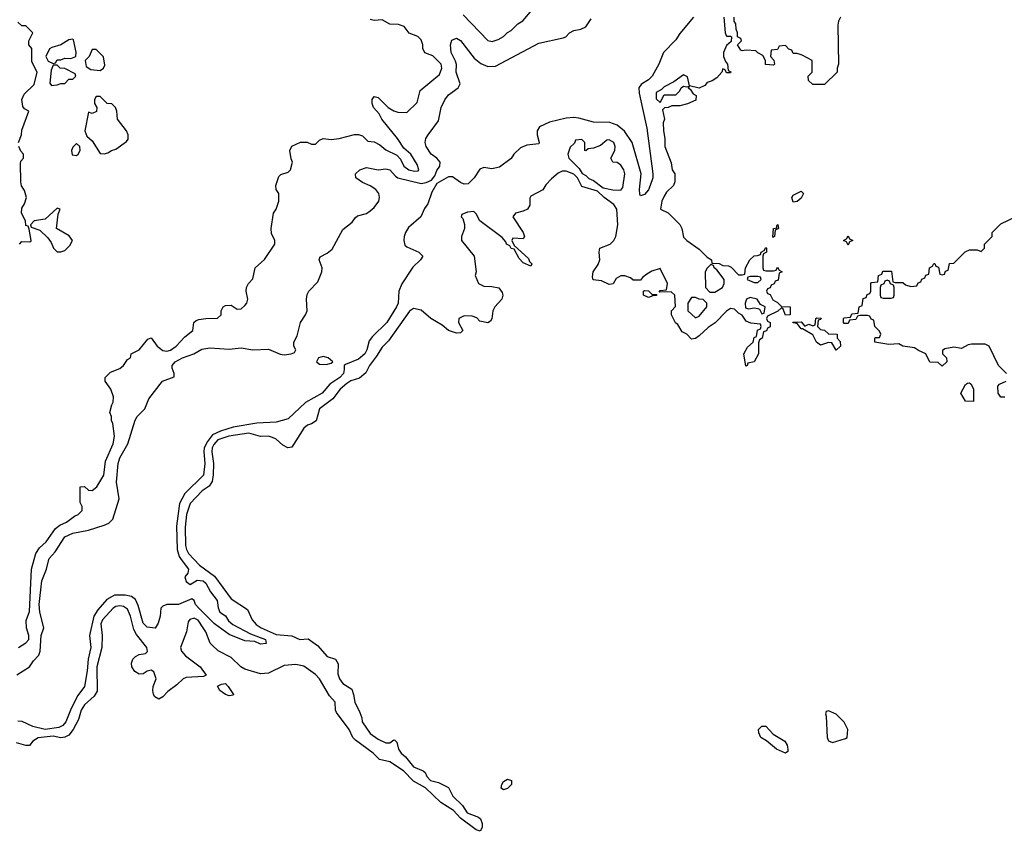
# Model space of a CAD drawing. Header units: inches. Extents: x 2789275 to 2951659, y 860290 to 1033804.
# Tile 148 of 256: x 2826819 to 2831848, y 1018610 to 1022758. Entities that reach past the tile are written whole.
import ezdxf

# ---------------------------------------------------------------- set-up
doc = ezdxf.new("R2010")
doc.units = ezdxf.units.IN
doc.header["$MEASUREMENT"] = 0
for name, color, linetype in [('C8021', 7, 'Continuous'), ('C8022', 7, 'Continuous'), ('C8031', 7, 'Continuous'), ('C8032', 7, 'Continuous')]:
    doc.layers.add(name, color=color, linetype=linetype)

msp = doc.modelspace()

# ---------------------------------------------------------------- linework, layer by layer
at = {"layer": 'C8021', "color": 2}
for points, elevation in [([(2827709.6, 1020000), (2827737.1, 1019970), (2827814.8, 1019914.8), (2827898.7, 1019798.7), (2827983, 1019743), (2828006, 1019690), (2828027.6, 1019667.6), (2828053.4, 1019650), (2828130, 1019616.5), (2828208.7, 1019608.7), (2828250, 1019591), (2828293, 1019593), (2828339.5, 1019559.5), (2828390, 1019504), (2828432, 1019490), (2828446, 1019466), (2828444.9, 1019415.1), (2828453.4, 1019390), (2828470, 1019365.5), (2828515.9, 1019335.9), (2828524.9, 1019310), (2828530.6, 1019270), (2828557.2, 1019217.2), (2828566.4, 1019190), (2828567.7, 1019170), (2828610, 1019110.4), (2828650, 1019080.3), (2828690, 1019063), (2828710, 1019062.8), (2828730, 1019078), (2828735.3, 1019075.3), (2828745.4, 1019065.4), (2828754.8, 1019030), (2828766.8, 1019010), (2828790.5, 1018990.5), (2828830, 1018938.8), (2828879.9, 1018919.9), (2828890.6, 1018910.6), (2828898.8, 1018890), (2828918, 1018870), (2828958.8, 1018858.8), (2829010, 1018834), (2829031.3, 1018790), (2829081.6, 1018741.6), (2829105.1, 1018705.1), (2829162.8, 1018682.8), (2829173.4, 1018673.4), (2829181.3, 1018650), (2829181.6, 1018630), (2829171.3, 1018610), (2829150, 1018616.9), (2829070, 1018677.6), (2829035.6, 1018715.6), (2828970, 1018757.6), (2828891.5, 1018831.5), (2828830, 1018866), (2828779.2, 1018919.2), (2828710, 1018964.5), (2828657.2, 1018977.2), (2828624, 1019010), (2828535.1, 1019075.1), (2828521.2, 1019090), (2828502, 1019130), (2828436.6, 1019216.6), (2828432, 1019230), (2828431.3, 1019270), (2828402.3, 1019302.2), (2828350, 1019389.4), (2828330, 1019411.3), (2828270, 1019453.2), (2828230, 1019462), (2828170, 1019458), (2828090, 1019418), (2828050, 1019415.3), (2827970, 1019439), (2827948.7, 1019450), (2827898.9, 1019498.9), (2827832.3, 1019532.3), (2827801.5, 1019561.5), (2827792.3, 1019572.3), (2827770, 1019628.7), (2827756.2, 1019650), (2827730, 1019689), (2827710, 1019699.3), (2827687.5, 1019692.5), (2827679.8, 1019680.2), (2827670.8, 1019630), (2827641, 1019550), (2827646, 1019530), (2827666, 1019506), (2827741, 1019450), (2827771.6, 1019408.4), (2827758, 1019402), (2827670, 1019395.3), (2827654, 1019390), (2827622, 1019358), (2827575.3, 1019324.7), (2827550, 1019298), (2827530, 1019286), (2827510, 1019298), (2827502, 1019310), (2827499, 1019330), (2827501.2, 1019350), (2827516, 1019390), (2827505.2, 1019425.2), (2827490, 1019433.2), (2827470, 1019429.2), (2827450, 1019415.1), (2827430, 1019414), (2827407.1, 1019427.1), (2827391.8, 1019450), (2827389.6, 1019470), (2827397, 1019490), (2827410, 1019503), (2827430, 1019513), (2827462, 1019518), (2827471.8, 1019528.2), (2827469.4, 1019550), (2827416.4, 1019616.4), (2827402.3, 1019642.2), (2827385.6, 1019710), (2827370, 1019746), (2827350, 1019758.4), (2827330, 1019762), (2827310, 1019759.5), (2827297.3, 1019750), (2827241.6, 1019690), (2827234.4, 1019670), (2827240.4, 1019610), (2827238.7, 1019550), (2827213.4, 1019450), (2827214.4, 1019325.6), (2827199.9, 1019300.1), (2827150, 1019256), (2827133, 1019230), (2827119.2, 1019180.8), (2827093, 1019130), (2827070, 1019102), (2827050, 1019091.3), (2827030, 1019087.3), (2826990, 1019096), (2826913, 1019087), (2826886, 1019070), (2826870, 1019049), (2826850, 1019049.3), (2826802.9, 1019062.9)], 6), ([(2826804.5, 1019410), (2826869.7, 1019450.3), (2826890, 1019481), (2826917.2, 1019510), (2826924.5, 1019530), (2826928.2, 1019610), (2826942, 1019650), (2826921.7, 1019730), (2826919.2, 1019770), (2826933, 1019890), (2826956.2, 1019950), (2826968.8, 1020000)], 2), ([(2827644.8, 1020000), (2827682, 1019950), (2827678, 1019930), (2827662.8, 1019910), (2827670, 1019886), (2827690, 1019871), (2827726.3, 1019893.7), (2827756, 1019890), (2827770, 1019878.8), (2827794.2, 1019834.2), (2827827.7, 1019790), (2827832.7, 1019752.7), (2827841, 1019730), (2827870, 1019710.6), (2827886.4, 1019686.4), (2827907.4, 1019667.4), (2827998.7, 1019618.7), (2828074, 1019590), (2828078, 1019570), (2828050, 1019567.3), (2828019.5, 1019579.5), (2827970, 1019584.2), (2827890, 1019616.2), (2827814.5, 1019670), (2827734.7, 1019750), (2827716.9, 1019770), (2827710, 1019789), (2827698, 1019798), (2827630, 1019769.6), (2827570, 1019769.3), (2827550, 1019761.2), (2827540.7, 1019750), (2827536.3, 1019710), (2827526.4, 1019673.6), (2827512, 1019648), (2827470, 1019653.2), (2827450, 1019673.2), (2827424.8, 1019764.7), (2827410, 1019795.1), (2827389.7, 1019809.7), (2827357.7, 1019817.7), (2827303.7, 1019816.3), (2827264.4, 1019795.6), (2827218.4, 1019741.6), (2827197.7, 1019710), (2827176, 1019610), (2827182.6, 1019550), (2827168.5, 1019490), (2827164.2, 1019430), (2827150.3, 1019350), (2827115.8, 1019304.2), (2827082.2, 1019237.8), (2827054.9, 1019170), (2827040.5, 1019150), (2827019.4, 1019140.6), (2826950, 1019131.2), (2826886.1, 1019146.1), (2826831.3, 1019171.3), (2826810, 1019173.3)], 2), ([(2826813.2, 1019550), (2826850, 1019574), (2826866, 1019590), (2826866.6, 1019610), (2826854, 1019650), (2826852.3, 1019687.7), (2826870, 1019734), (2826879.3, 1019950), (2826893.5, 1020000)], 6)]:
    msp.add_lwpolyline(points, dxfattribs=dict(at, elevation=elevation))
at = {"layer": 'C8021', "color": 2, "elevation": 6}
for points in [[(2827890, 1019302), (2827870, 1019309.2), (2827842, 1019330), (2827828.9, 1019351.1), (2827850, 1019362), (2827870, 1019364.7), (2827884.7, 1019350), (2827911.3, 1019310), (2827910, 1019306)], [(2829290, 1018822), (2829278, 1018830), (2829281.2, 1018850), (2829290, 1018864.7), (2829310, 1018876), (2829330.8, 1018870), (2829330.4, 1018849.6), (2829310, 1018829)]]:
    msp.add_lwpolyline(points, close=True, dxfattribs=at)
at = {"layer": 'C8022', "color": 2}
for points, elevation in [([(2829083.6, 1022783.6), (2829210, 1022652), (2829232.9, 1022647.1), (2829263.1, 1022656.9), (2829290, 1022672), (2829310, 1022692), (2829330, 1022702), (2829363.1, 1022736.9), (2829388.4, 1022751.6), (2829438, 1022810)], 6), ([(2826814, 1022130), (2826828.7, 1022170), (2826830, 1022194), (2826866, 1022290), (2826843.1, 1022303.1), (2826834.6, 1022314.6), (2826829.5, 1022350.5), (2826842.5, 1022377.5), (2826894, 1022426), (2826908, 1022490), (2826882, 1022542), (2826882, 1022610), (2826866, 1022630), (2826866, 1022650), (2826886, 1022690), (2826850, 1022726), (2826830, 1022726), (2826810, 1022746)], 10), ([(2826893.5, 1020000), (2826902, 1020030), (2826921, 1020059), (2826955.1, 1020090), (2827002.5, 1020157.5), (2827024.8, 1020175.2), (2827059, 1020190), (2827099, 1020221), (2827118, 1020230), (2827138, 1020250), (2827138, 1020270), (2827128, 1020290), (2827128, 1020370), (2827150, 1020372), (2827170, 1020354), (2827190, 1020352), (2827214, 1020370), (2827249.1, 1020430.9), (2827258.4, 1020501.6), (2827296, 1020590), (2827304, 1020630), (2827294.6, 1020694.6), (2827288, 1020710), (2827288, 1020730), (2827279, 1020750), (2827289.2, 1020790), (2827297.2, 1020802.8), (2827299, 1020830), (2827284, 1020870), (2827255.3, 1020910), (2827255.3, 1020930), (2827283.2, 1020956.8), (2827330, 1020976), (2827348.7, 1020990), (2827370, 1021022), (2827386, 1021030), (2827388, 1021050), (2827430, 1021071.3), (2827474.6, 1021125.4), (2827490, 1021132), (2827522, 1021090), (2827550, 1021068), (2827570, 1021063.8), (2827590, 1021068.4), (2827618, 1021090), (2827662.4, 1021137.6), (2827704, 1021170), (2827708.7, 1021210), (2827720.2, 1021219.8), (2827734, 1021226), (2827770, 1021230.8), (2827830, 1021232), (2827848, 1021250), (2827848, 1021270), (2827858, 1021290), (2827870, 1021298), (2827899.6, 1021299.6), (2827930, 1021278), (2827950, 1021281), (2827970, 1021298), (2827979, 1021310), (2827984, 1021330), (2827975.3, 1021370), (2827978, 1021390), (2827988, 1021410), (2828010, 1021434), (2828022, 1021490), (2828070, 1021532), (2828122, 1021610), (2828122, 1021630), (2828106, 1021666), (2828104, 1021690), (2828115.3, 1021770), (2828128.7, 1021790), (2828142, 1021830), (2828142, 1021870), (2828128.7, 1021890), (2828128, 1021910), (2828142.7, 1021957.3), (2828153.6, 1021966.4), (2828190, 1021978), (2828202, 1021990), (2828213.2, 1022030), (2828206, 1022046), (2828199, 1022090), (2828208.9, 1022111.1), (2828252.7, 1022132.7), (2828287.3, 1022132.7), (2828310, 1022122), (2828330, 1022122), (2828350, 1022142), (2828370, 1022151.3), (2828410, 1022146), (2828451.6, 1022151.6), (2828530, 1022171), (2828550, 1022170.8), (2828570, 1022164.7), (2828596.9, 1022136.9), (2828630, 1022133.4), (2828658.3, 1022118.3), (2828690, 1022093.4), (2828746, 1022066), (2828764.4, 1022044.4), (2828782, 1022010), (2828806, 1021990), (2828835.5, 1021984.5), (2828854.6, 1021985.4), (2828858, 1021990), (2828850, 1022018), (2828817.2, 1022070), (2828781.2, 1022101.2), (2828749.3, 1022150), (2828669.3, 1022250), (2828656, 1022276), (2828626, 1022310), (2828619, 1022330), (2828619, 1022350), (2828630, 1022364.7), (2828650, 1022361), (2828702, 1022310), (2828730, 1022292), (2828750, 1022286), (2828796.4, 1022283.6), (2828850, 1022334), (2828864, 1022396), (2828962.7, 1022477.3), (2828975.1, 1022510), (2828971.8, 1022530), (2828930, 1022574), (2828888.9, 1022588.9), (2828878, 1022610), (2828879, 1022630), (2828870, 1022655.3), (2828852.1, 1022672.1), (2828809.2, 1022689.2), (2828782.7, 1022722.7), (2828753.2, 1022733.2), (2828710, 1022735.3), (2828670, 1022758), (2828630, 1022754), (2828610, 1022759)], 6), ([(2826968.8, 1020000), (2826970, 1020004.7), (2827001.3, 1020038.7), (2827050, 1020114.4), (2827090, 1020133.4), (2827171.3, 1020148.7), (2827250, 1020174.3), (2827274.7, 1020185.3), (2827294.9, 1020205.1), (2827326.6, 1020310), (2827314.3, 1020394.3), (2827322, 1020490), (2827330, 1020518.8), (2827371.2, 1020590), (2827408.6, 1020711.4), (2827419.6, 1020730), (2827457.6, 1020770), (2827479.3, 1020820.7), (2827549.3, 1020910.7), (2827608, 1020932), (2827608.7, 1020950), (2827597.2, 1020977.2), (2827598, 1020990), (2827612.7, 1021010), (2827650, 1021030.4), (2827708.7, 1021050), (2827750, 1021074.8), (2827790, 1021080.7), (2827890, 1021073.4), (2827950, 1021080.5), (2828010, 1021070.6), (2828090, 1021074), (2828150, 1021048.2), (2828170, 1021046), (2828206, 1021050), (2828223.1, 1021056.9), (2828229, 1021070), (2828219.3, 1021090), (2828219.3, 1021110), (2828237, 1021143), (2828253.2, 1021210), (2828279.3, 1021250), (2828287, 1021270), (2828283.6, 1021330), (2828287.2, 1021352.8), (2828296, 1021370), (2828341.7, 1021418.3), (2828362, 1021470), (2828363.7, 1021490), (2828349.4, 1021530), (2828353.2, 1021546.8), (2828390, 1021564.9), (2828414.5, 1021585.5), (2828470, 1021686), (2828517.5, 1021722.5), (2828533.6, 1021746.4), (2828545.2, 1021754.8), (2828590, 1021767.3), (2828610, 1021780.7), (2828630, 1021798.8), (2828652.7, 1021830), (2828657.2, 1021850), (2828654, 1021870), (2828639, 1021890), (2828610, 1021909), (2828570, 1021925.2), (2828535.3, 1021950), (2828534, 1021970), (2828557.2, 1021990), (2828590, 1022002), (2828650, 1021990.8), (2828690, 1021995.5), (2828710, 1021990.5), (2828738, 1021958), (2828750.3, 1021950.3), (2828870, 1021921.6), (2828894.9, 1021925.1), (2828922.8, 1021937.2), (2828939.8, 1021960.2), (2828950, 1021987.3), (2828964.7, 1022010), (2828966, 1022030), (2828950, 1022049.6), (2828921.6, 1022070), (2828895.1, 1022110), (2828889.6, 1022130), (2828893.6, 1022150), (2828905.6, 1022170), (2828958.9, 1022241.1), (2828971.3, 1022310), (2828990, 1022347.7), (2829010, 1022374.4), (2829058, 1022410), (2829069.5, 1022430), (2829048.3, 1022490), (2829049.6, 1022529.6), (2829045.6, 1022545.6), (2829022.4, 1022590), (2829019.5, 1022630), (2829027.2, 1022652.8), (2829050, 1022662.8), (2829070, 1022650.8), (2829140.9, 1022560.9), (2829174.4, 1022534.4), (2829210, 1022519.1), (2829250, 1022520.7), (2829470, 1022637.3), (2829594.6, 1022665.4), (2829608.9, 1022671.1), (2829628, 1022690), (2829650, 1022702), (2829686, 1022710), (2829710, 1022722), (2829738, 1022762)], 2), ([(2830000, 1022431.8), (2829992.6, 1022427.4), (2829982, 1022410), (2829982.3, 1022382.3), (2830000, 1022303.7)], 2), ([(2830000, 1021861), (2829990, 1021858), (2829986.6, 1021866.6), (2829984.5, 1021890), (2829993.2, 1021970), (2829946.6, 1022130), (2829908.6, 1022188.6), (2829870, 1022218.4), (2829833, 1022233), (2829750, 1022234), (2829675.2, 1022255.2), (2829650, 1022258), (2829610, 1022255.1), (2829525.9, 1022234.1), (2829474.8, 1022210), (2829462, 1022190), (2829462, 1022170), (2829473, 1022130), (2829470, 1022124), (2829410, 1022116.2), (2829377, 1022103), (2829342.8, 1022070), (2829330, 1022049), (2829270, 1022004), (2829230, 1021996), (2829190, 1022002.7), (2829170, 1021993.2), (2829140.7, 1021950), (2829110, 1021919.3), (2829090, 1021917.6), (2829070, 1021926), (2829030, 1021955.6), (2829010, 1021954), (2828950, 1021920.7), (2828923.5, 1021876.5), (2828903.4, 1021816.6), (2828886.3, 1021793.7), (2828868.4, 1021750), (2828804.8, 1021695.2), (2828789.2, 1021670.8), (2828783.7, 1021650), (2828780.5, 1021630), (2828785.5, 1021605.5), (2828796.3, 1021596.3), (2828858, 1021570), (2828878, 1021550), (2828866, 1021530), (2828826.4, 1021493.6), (2828771.7, 1021408.3), (2828755.8, 1021370), (2828751.5, 1021310), (2828744.2, 1021290), (2828693.7, 1021210), (2828620.9, 1021139.1), (2828603.9, 1021116.1), (2828592.9, 1021070), (2828581.3, 1021050), (2828550, 1021022.4), (2828483.4, 1020996.6), (2828476, 1020990), (2828477.3, 1020970), (2828472.4, 1020950), (2828454.4, 1020930), (2828404.1, 1020895.9), (2828364.9, 1020850), (2828278.8, 1020801.2), (2828190, 1020718), (2828130, 1020700.7), (2828030, 1020695.4), (2827910, 1020675.6), (2827845, 1020655), (2827804.4, 1020635.6), (2827777.7, 1020602.3), (2827761.3, 1020570), (2827759.2, 1020550), (2827765.5, 1020490), (2827757.3, 1020430), (2827663.2, 1020336.8), (2827634.7, 1020285.3), (2827620.8, 1020170), (2827623.1, 1020050), (2827634.2, 1020014.2), (2827644.8, 1020000)], 2), ([(2826819, 1021610), (2826830, 1021624.7), (2826870, 1021622), (2826876.4, 1021623.6), (2826878, 1021630), (2826867.3, 1021687.3), (2826862, 1021702), (2826850, 1021706), (2826848.7, 1021730), (2826829.2, 1021770), (2826830, 1021794), (2826843.1, 1021816.9), (2826854, 1021850), (2826844.7, 1021884.7), (2826829.4, 1021909.4), (2826825.2, 1021930), (2826823.1, 1022023.1), (2826825.6, 1022034.4), (2826838, 1022050), (2826838, 1022070), (2826825.6, 1022085.6), (2826815.3, 1022110)], 10), ([(2830000, 1021440.7), (2829999.6, 1021440.4), (2829990, 1021426), (2829952.7, 1021427.3), (2829939, 1021439), (2829910, 1021448.7), (2829890, 1021449), (2829864.9, 1021435.1), (2829850, 1021408), (2829830, 1021404), (2829790, 1021424), (2829749, 1021429), (2829744, 1021444), (2829749, 1021469), (2829774, 1021506), (2829782, 1021530), (2829778, 1021570), (2829782, 1021590), (2829835.3, 1021610), (2829854, 1021630), (2829864, 1021650), (2829874, 1021710), (2829869.2, 1021790), (2829854, 1021814), (2829804, 1021850), (2829770, 1021882), (2829690, 1021906), (2829668, 1021950), (2829648.9, 1021968.9), (2829610, 1021984), (2829590, 1021984), (2829570, 1021974), (2829535.3, 1021944.7), (2829506.4, 1021913.6), (2829491.1, 1021888.9), (2829430, 1021855.3), (2829425.4, 1021845.4), (2829424.7, 1021810), (2829412, 1021790), (2829390, 1021779), (2829351.1, 1021768.9), (2829338, 1021750), (2829391, 1021670), (2829398, 1021650), (2829390, 1021638), (2829338, 1021642), (2829332, 1021630), (2829344.7, 1021604.7), (2829417.1, 1021537.1), (2829422.5, 1021522.5), (2829434.8, 1021510), (2829430, 1021498), (2829390, 1021516), (2829370, 1021537.2), (2829344.7, 1021584.7), (2829330, 1021589.3), (2829322, 1021602), (2829306, 1021610), (2829302, 1021622), (2829284.1, 1021644.1), (2829168.7, 1021730), (2829150, 1021766), (2829138, 1021778), (2829106.4, 1021773.6), (2829078, 1021762), (2829074, 1021750), (2829082, 1021742), (2829091.1, 1021711.1), (2829091.3, 1021690), (2829076, 1021650), (2829076, 1021630), (2829141, 1021550), (2829151.3, 1021470), (2829144.7, 1021450), (2829162, 1021410), (2829190, 1021396), (2829230, 1021394.8), (2829266.8, 1021386.8), (2829283.5, 1021363.5), (2829286.8, 1021350), (2829281, 1021330), (2829246, 1021290), (2829236, 1021270), (2829230.9, 1021229.1), (2829223.6, 1021216.4), (2829210, 1021208), (2829170, 1021218), (2829153.6, 1021233.6), (2829130, 1021242), (2829090, 1021244), (2829062, 1021230), (2829061, 1021210), (2829082, 1021170), (2829070, 1021158), (2829050, 1021155.3), (2829010, 1021169), (2828977, 1021197), (2828919, 1021230), (2828870, 1021272.7), (2828830, 1021281.2), (2828810, 1021269), (2828703, 1021117), (2828670, 1021084), (2828642.3, 1021037.7), (2828606, 1020990), (2828586.7, 1020953.3), (2828554.2, 1020925.8), (2828510, 1020912.6), (2828490, 1020898.7), (2828456.3, 1020870), (2828419, 1020821), (2828350.5, 1020770), (2828333, 1020707), (2828310, 1020691.8), (2828290, 1020685.6), (2828270.5, 1020670), (2828210, 1020573.2), (2828189.5, 1020569.5), (2828163.6, 1020583.6), (2828130, 1020614.5), (2828110, 1020622.7), (2828090, 1020629), (2828050, 1020628), (2827990, 1020644.5), (2827886.8, 1020630), (2827830.7, 1020610), (2827810, 1020586.6), (2827802.7, 1020570), (2827800.9, 1020550), (2827809.1, 1020490), (2827807.5, 1020432.5), (2827801.6, 1020398.4), (2827786.2, 1020373.8), (2827751, 1020350), (2827690, 1020285.2), (2827670.5, 1020230), (2827663.8, 1020163.8), (2827666.9, 1020070), (2827670.4, 1020050), (2827682, 1020030), (2827709.6, 1020000)], 6)]:
    msp.add_lwpolyline(points, dxfattribs=dict(at, elevation=elevation))
for points, elevation in [([(2827090, 1022658), (2827070, 1022655.3), (2827030, 1022628.7), (2826983.6, 1022616.4), (2826971.6, 1022608.4), (2826952, 1022570), (2826965.4, 1022545.4), (2826990, 1022534), (2827002, 1022538), (2827010, 1022552), (2827030, 1022552), (2827050, 1022562), (2827080.4, 1022559.6), (2827106, 1022570), (2827108, 1022592), (2827094.6, 1022654.6)], 10), ([(2827210, 1022606), (2827190, 1022606), (2827174, 1022570), (2827154, 1022550), (2827158, 1022518), (2827182.8, 1022502.8), (2827230, 1022498), (2827248, 1022510), (2827254.6, 1022525.4), (2827248, 1022568)], 10), ([(2827010, 1022526), (2826990, 1022526), (2826979.6, 1022500.4), (2826972.7, 1022432.7), (2826982, 1022422), (2827010, 1022424.7), (2827030, 1022432), (2827050, 1022432), (2827070, 1022454), (2827090, 1022454), (2827106, 1022470), (2827102, 1022482), (2827050, 1022508), (2827026, 1022510)], 10), ([(2827230, 1022366), (2827210, 1022366), (2827202, 1022350), (2827202, 1022330), (2827214, 1022310), (2827211.6, 1022288.4), (2827190, 1022278), (2827170, 1022286), (2827151.3, 1022190), (2827162, 1022162), (2827190, 1022138), (2827230, 1022074), (2827250, 1022072), (2827270, 1022078), (2827288, 1022090), (2827310, 1022096), (2827364.7, 1022135.3), (2827372.7, 1022147.3), (2827373.2, 1022170), (2827364, 1022190), (2827318, 1022250), (2827315.3, 1022290), (2827308, 1022310), (2827290, 1022328), (2827266, 1022330)], 10), ([(2829690, 1022146), (2829658, 1022142), (2829652.7, 1022127.3), (2829630, 1022106), (2829618, 1022070), (2829624.7, 1022050), (2829676.9, 1021996.9), (2829691.6, 1021971.6), (2829710, 1021962), (2829726, 1021946), (2829750, 1021936), (2829798.8, 1021898.8), (2829848.5, 1021888.5), (2829890, 1021886.8), (2829899.3, 1021900.7), (2829909.3, 1021970), (2829905.2, 1021990), (2829890, 1022015.3), (2829870, 1022028.7), (2829849.1, 1022029.1), (2829838, 1022050), (2829859, 1022090), (2829861.2, 1022110), (2829853.2, 1022130), (2829830, 1022144), (2829818, 1022142), (2829785.4, 1022114.6), (2829750, 1022102), (2829722, 1022098), (2829710, 1022088), (2829706, 1022090), (2829706, 1022130)], 6), ([(2827110, 1022126), (2827090, 1022106), (2827084.7, 1022090), (2827087.1, 1022067.1), (2827110, 1022064.7), (2827118, 1022070), (2827128, 1022090), (2827126, 1022110)], 10), ([(2827010, 1021795.3), (2826950, 1021738), (2826894, 1021730), (2826874, 1021710), (2826878, 1021698), (2826922, 1021682), (2826963.6, 1021643.6), (2826979.8, 1021619.8), (2826992, 1021590), (2827010, 1021572), (2827030, 1021571.3), (2827050, 1021578), (2827075.5, 1021604.5), (2827088.7, 1021630), (2827072.5, 1021652.5), (2827008, 1021690), (2827016.4, 1021763.6), (2827026, 1021790)], 10), ([(2828370, 1021036.2), (2828346, 1021030), (2828334.8, 1021010), (2828350, 1020997.3), (2828384.7, 1020995.3), (2828410, 1021002), (2828418, 1021010), (2828394, 1021030)], 2)]:
    msp.add_lwpolyline(points, close=True, dxfattribs=dict(at, elevation=elevation))
at = {"layer": 'C8031', "color": 2}
for points, elevation in [([(2830950, 1019226), (2830938, 1019222), (2830934, 1019210), (2830938, 1019198), (2830942.8, 1019090), (2830950, 1019072), (2830970, 1019064.7), (2831036.4, 1019083.6), (2831046, 1019090), (2831048.7, 1019130), (2831030, 1019168), (2831010, 1019188.7), (2830990, 1019208)], 10), ([(2830730, 1019009), (2830685.2, 1019030), (2830632.7, 1019072.7), (2830604, 1019090), (2830593.6, 1019113.6), (2830593.2, 1019130), (2830601.2, 1019138.8), (2830610, 1019146.8), (2830630, 1019146.8), (2830667.1, 1019107.1), (2830726.8, 1019070), (2830738.8, 1019050), (2830742.8, 1019030), (2830742, 1019018)], 6)]:
    msp.add_lwpolyline(points, close=True, dxfattribs=dict(at, elevation=elevation))
at = {"layer": 'C8032', "color": 2}
for points, elevation in [([(2830416, 1022770), (2830422, 1022690), (2830430, 1022674), (2830450, 1022674), (2830454, 1022670), (2830452.7, 1022647.3), (2830430, 1022626), (2830414, 1022590), (2830414, 1022570), (2830423.6, 1022543.6), (2830434, 1022530), (2830438, 1022498), (2830451.6, 1022491.6), (2830450, 1022486), (2830430, 1022486), (2830422, 1022502), (2830410, 1022506), (2830406, 1022490), (2830379.9, 1022460.1), (2830355.3, 1022444.7), (2830330, 1022437.2), (2830318, 1022422), (2830290, 1022408), (2830240.4, 1022420.4), (2830230, 1022466), (2830210, 1022475.3), (2830159.8, 1022440.2), (2830110, 1022415.3), (2830098, 1022402), (2830070, 1022386), (2830070, 1022354), (2830090, 1022334), (2830110, 1022374), (2830170, 1022374), (2830190, 1022394), (2830198, 1022410), (2830210, 1022418), (2830226, 1022414), (2830238, 1022418), (2830234, 1022410), (2830243.6, 1022403.6), (2830259.6, 1022379.6), (2830274, 1022370), (2830272.7, 1022347.3), (2830230, 1022328), (2830190, 1022318), (2830150, 1022318), (2830131.6, 1022308.4), (2830112.7, 1022307.3), (2830102, 1022298), (2830112, 1022250), (2830106, 1022230), (2830107.3, 1022190), (2830114.8, 1022150), (2830114, 1022110), (2830146.4, 1022026.4), (2830152, 1021990), (2830164.7, 1021970), (2830164.7, 1021930), (2830158, 1021910), (2830123.4, 1021876.6), (2830110, 1021855.3), (2830098.8, 1021830), (2830092, 1021790), (2830131.1, 1021771.1), (2830190, 1021711.3), (2830200.7, 1021690), (2830210, 1021646), (2830226, 1021630), (2830290, 1021586), (2830330, 1021544.7), (2830352, 1021530), (2830354, 1021514), (2830391.1, 1021511.1), (2830410, 1021502), (2830439.6, 1021499.6), (2830452.7, 1021492.7), (2830490, 1021454), (2830510, 1021454), (2830522, 1021458), (2830526, 1021490), (2830548, 1021530), (2830570, 1021551.3), (2830588, 1021552), (2830602, 1021558), (2830606, 1021570), (2830622, 1021578), (2830630, 1021594), (2830634, 1021590), (2830634, 1021570), (2830618, 1021562), (2830614, 1021550), (2830614, 1021490), (2830618, 1021478), (2830630, 1021474), (2830670, 1021474), (2830682, 1021478), (2830690, 1021494), (2830698, 1021478), (2830714, 1021470), (2830698, 1021462), (2830692.7, 1021427.3), (2830678, 1021422), (2830672.7, 1021407.3), (2830658, 1021402), (2830652.7, 1021387.3), (2830638, 1021382), (2830634, 1021370), (2830638, 1021358), (2830652.7, 1021352.7), (2830665.4, 1021325.4), (2830690, 1021312), (2830710, 1021292), (2830754, 1021290), (2830754, 1021250), (2830730, 1021248), (2830718, 1021278), (2830710, 1021286), (2830691.6, 1021268.4), (2830638, 1021242), (2830634, 1021230), (2830638, 1021218), (2830652, 1021210), (2830651.6, 1021188.4), (2830638, 1021182), (2830632.7, 1021167.3), (2830618, 1021162), (2830612, 1021130), (2830598, 1021122), (2830592.7, 1021107.3), (2830592, 1021050), (2830571.3, 1021008.7), (2830538, 1021002), (2830534, 1020990), (2830527.3, 1020987.3), (2830518, 1021050), (2830536.4, 1021083.6), (2830566, 1021110), (2830570, 1021134), (2830582, 1021138), (2830588, 1021172), (2830602, 1021178), (2830606, 1021190), (2830602, 1021202), (2830552.7, 1021207.3), (2830530, 1021218), (2830510, 1021248), (2830490, 1021258), (2830470, 1021278), (2830450, 1021282), (2830430, 1021268.7), (2830370.7, 1021209.3), (2830335.3, 1021184.7), (2830290, 1021142), (2830270, 1021128), (2830250, 1021126), (2830226, 1021150), (2830203.1, 1021163.1), (2830180.4, 1021200.4), (2830169.1, 1021209.1), (2830148, 1021250), (2830148, 1021270), (2830168.4, 1021291.6), (2830166, 1021350), (2830147.3, 1021367.3), (2830086, 1021366), (2830090, 1021374), (2830122, 1021378), (2830128, 1021410), (2830090, 1021486), (2830047.1, 1021472.9), (2830022, 1021458), (2830000, 1021440.7)], 6), ([(2830260.5, 1022770), (2830190, 1022686.6), (2830170, 1022655.1), (2830108, 1022590), (2830084.4, 1022530), (2830048.8, 1022470), (2830030.2, 1022449.8), (2830000, 1022431.8)], 2), ([(2831012, 1022770), (2831002, 1022750), (2830998, 1022730), (2831002, 1022530), (2830994, 1022510), (2830994, 1022490), (2830930, 1022426), (2830870, 1022426), (2830847.3, 1022447.3), (2830846, 1022470), (2830866, 1022490), (2830866, 1022550), (2830816.4, 1022576.4), (2830790, 1022586), (2830770, 1022586), (2830762, 1022602), (2830747.3, 1022607.3), (2830730, 1022626), (2830698, 1022622), (2830690, 1022606), (2830658, 1022602), (2830654, 1022570), (2830671.6, 1022551.6), (2830674, 1022530), (2830670, 1022526), (2830628.9, 1022528.9), (2830628, 1022550), (2830615.3, 1022575.3), (2830590, 1022588), (2830579, 1022599), (2830530, 1022602), (2830510, 1022598), (2830502, 1022602), (2830486, 1022630), (2830506, 1022650), (2830502, 1022662), (2830486, 1022670), (2830486, 1022690), (2830478, 1022710), (2830476.4, 1022736.4), (2830468, 1022750), (2830468, 1022770)], 6), ([(2830000, 1022303.7), (2830022.8, 1022202.8), (2830053.4, 1021970), (2830053, 1021950), (2830039.1, 1021910), (2830030, 1021889.2), (2830010, 1021864), (2830000, 1021861)], 2), ([(2831859, 1020950), (2831819, 1020990), (2831770, 1021088.7), (2831750, 1021099), (2831679.8, 1021100.2), (2831663.5, 1021096.5), (2831630, 1021078), (2831590, 1021084), (2831543.6, 1021076.4), (2831532.7, 1021067.3), (2831532, 1021050), (2831552, 1021030), (2831554, 1021010), (2831530, 1020988), (2831510, 1021006), (2831467.3, 1021007.3), (2831448, 1021050), (2831410, 1021066.6), (2831390, 1021080.9), (2831330, 1021089.4), (2831310, 1021100.9), (2831258.6, 1021098.6), (2831186, 1021110), (2831186, 1021130), (2831190, 1021134), (2831210, 1021134), (2831218, 1021150), (2831210, 1021166), (2831186, 1021190), (2831182, 1021222), (2831167.3, 1021227.3), (2831162, 1021242), (2831150, 1021246), (2831110, 1021246), (2831098, 1021242), (2831090, 1021226), (2831058, 1021222), (2831050, 1021206), (2831030, 1021206), (2831026, 1021210), (2831026, 1021230), (2831030, 1021234), (2831062, 1021238), (2831070, 1021254), (2831102, 1021258), (2831106, 1021290), (2831122, 1021298), (2831127.3, 1021332.7), (2831142, 1021338), (2831147.3, 1021352.7), (2831162, 1021358), (2831166, 1021370), (2831166, 1021410), (2831170, 1021414), (2831202, 1021418), (2831206, 1021450), (2831222, 1021458), (2831228, 1021472), (2831272.7, 1021472.7), (2831278, 1021418), (2831290, 1021414), (2831330, 1021414), (2831343.6, 1021403.6), (2831370, 1021394), (2831402, 1021398), (2831407.3, 1021412.7), (2831422, 1021418), (2831427.3, 1021432.7), (2831442, 1021438), (2831447.3, 1021452.7), (2831462, 1021458), (2831466, 1021490), (2831482, 1021498), (2831487.3, 1021512.7), (2831492.7, 1021512.7), (2831498, 1021498), (2831512.7, 1021492.7), (2831518, 1021458), (2831530, 1021454), (2831542, 1021458), (2831547.3, 1021472.7), (2831562, 1021478), (2831567.3, 1021512.7), (2831590, 1021514), (2831648.4, 1021571.6), (2831670, 1021582), (2831710, 1021582), (2831730, 1021574), (2831746, 1021590), (2831746, 1021610), (2831786, 1021650), (2831786, 1021670), (2831830, 1021714), (2831908.4, 1021751.6)], 6), ([(2831850.8, 1020829.2), (2831830, 1020828.7), (2831817.2, 1020850), (2831815.3, 1020884.7), (2831824, 1020896), (2831858, 1020910)], 6)]:
    msp.add_lwpolyline(points, dxfattribs=dict(at, elevation=elevation))
at = {"layer": 'C8032', "color": 2, "elevation": 6}
for points in [[(2830770, 1021826), (2830762, 1021850), (2830770, 1021862), (2830810, 1021882), (2830822, 1021870), (2830810, 1021846), (2830790, 1021828)], [(2830666, 1021646), (2830669, 1021690), (2830686, 1021694), (2830686, 1021706), (2830692, 1021712), (2830694, 1021690), (2830678, 1021682), (2830674, 1021650), (2830670, 1021646)], [(2831050, 1021606), (2831042, 1021622), (2831026, 1021630), (2831042, 1021638), (2831050, 1021654), (2831058, 1021638), (2831074, 1021630), (2831058, 1021622)], [(2830350, 1021506), (2830330, 1021488), (2830321, 1021470), (2830322, 1021390), (2830344.7, 1021364.7), (2830370, 1021364.7), (2830408, 1021390), (2830418, 1021410), (2830418, 1021430), (2830380.4, 1021480.4), (2830366, 1021490), (2830362, 1021502)], [(2830590, 1021446), (2830550, 1021446), (2830538, 1021442), (2830534, 1021430), (2830570, 1021414), (2830590, 1021414), (2830606, 1021430), (2830602, 1021442)], [(2831250, 1021426), (2831238, 1021422), (2831232.7, 1021407.3), (2831218, 1021402), (2831214, 1021390), (2831214, 1021350), (2831218, 1021338), (2831230, 1021334), (2831270, 1021334), (2831282, 1021338), (2831286, 1021350), (2831286, 1021390), (2831282, 1021402), (2831267.3, 1021407.3), (2831262, 1021422)], [(2830050, 1021354), (2830074, 1021354), (2830070, 1021348), (2830052.7, 1021347.3), (2830030, 1021338), (2830006, 1021350), (2830006, 1021370), (2830010, 1021374), (2830031.6, 1021371.6)], [(2830270, 1021338), (2830250, 1021338), (2830231.3, 1021310), (2830232, 1021270), (2830270, 1021234), (2830290, 1021242), (2830328, 1021290), (2830328, 1021310), (2830310, 1021328), (2830288.9, 1021328.9)], [(2830550, 1021339), (2830532, 1021330), (2830524.7, 1021310), (2830525.4, 1021285.4), (2830541, 1021281), (2830570, 1021284.7), (2830590, 1021282), (2830598, 1021278), (2830610, 1021254), (2830622, 1021258), (2830626, 1021290), (2830602, 1021302), (2830586, 1021330)], [(2830990, 1021068.7), (2830967.3, 1021107.3), (2830950, 1021108), (2830910, 1021095.3), (2830889.3, 1021109.3), (2830870, 1021148), (2830818, 1021178), (2830810, 1021178), (2830790, 1021206), (2830770, 1021208), (2830768.4, 1021211.6), (2830810, 1021214), (2830830, 1021192), (2830850, 1021202), (2830870, 1021194), (2830882, 1021198), (2830886, 1021230), (2830890, 1021234), (2830912.7, 1021232.7), (2830910, 1021226), (2830898, 1021222), (2830894, 1021190), (2830910, 1021174), (2830930, 1021172), (2830950, 1021152), (2830994, 1021150), (2830994, 1021130), (2831010, 1021114), (2831012, 1021090)], [(2831690, 1020806), (2831650, 1020808), (2831626, 1020850), (2831650, 1020894), (2831660.4, 1020899.6), (2831670, 1020902), (2831676.9, 1020896.9), (2831691, 1020871)]]:
    msp.add_lwpolyline(points, close=True, dxfattribs=at)

doc.saveas('drawing.dxf')
